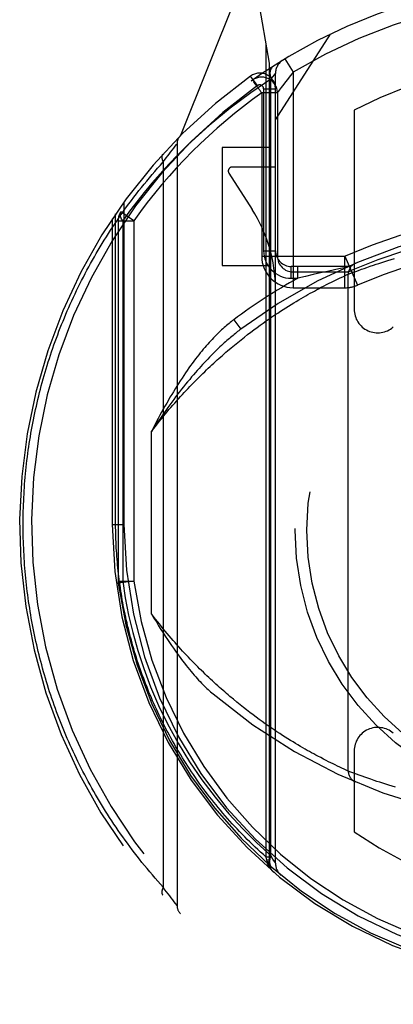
# Model space of a CAD drawing. Header units: inches. Extents: x 0 to 200, y 0 to 130.
# Tile 72 of 91: x 65.463 to 65.938, y 87.932 to 89.183. Entities that reach past the tile are written whole.
import ezdxf

# ---------------------------------------------------------------- set-up
doc = ezdxf.new("R2010")
doc.units = ezdxf.units.IN
doc.header["$LTSCALE"] = 11.011777
doc.header["$MEASUREMENT"] = 0
doc.linetypes.add('HIDDEN', pattern=[0.2, 0.1, -0.1])
doc.layers.add('DEFAULT_2', color=8, linetype='HIDDEN')

msp = doc.modelspace()

# ---------------------------------------------------------------- linework, layer by layer
at = {"layer": 'DEFAULT_2', "color": 8, "linetype": 'HIDDEN'}
for p, q in [((65.7378, 89.2113), (65.6676, 89.0358)), ((65.7807, 89.1277), (65.7665, 89.2083)), ((65.7882, 89.0556), (65.8582, 89.1645)), ((65.7763, 88.1192), (65.7763, 89.1526)), ((65.8003, 89.1331), (65.8107, 89.116)), ((65.7807, 88.1115), (65.7807, 89.1277)), ((65.7653, 89.0991), (65.7566, 89.1113)), ((65.7824, 89.1071), (65.785, 89.1104)), ((65.7824, 88.1212), (65.7824, 89.1072)), ((65.785, 89.1104), (65.7868, 89.1127)), ((65.7882, 88.1114), (65.7882, 89.1145)), ((65.8107, 89.116), (65.8057, 89.1098)), ((65.8107, 89.116), (65.8107, 88.8424)), ((65.7594, 89.1063), (65.7592, 89.1061)), ((65.7594, 89.1063), (65.7592, 89.1061)), ((65.7599, 89.1066), (65.7594, 89.1063)), ((65.7732, 89.095), (65.7732, 88.8894)), ((65.7732, 89.095), (65.7882, 89.095)), ((65.7707, 89.0898), (65.7707, 88.8824)), ((65.7907, 89.0898), (65.7707, 89.0898)), ((65.7907, 89.0898), (65.7907, 88.8824)), ((65.8882, 89.0677), (65.8882, 88.8151)), ((65.657, 89.0173), (65.659, 89.0198)), ((65.659, 89.0198), (65.6607, 89.0221)), ((65.6607, 89.0221), (65.6626, 89.0244)), ((65.6626, 89.0244), (65.6632, 89.0252)), ((65.6632, 89.0252), (65.6632, 88.0577)), ((65.7207, 89.0206), (65.7207, 88.8706)), ((65.7807, 89.0206), (65.7207, 89.0206)), ((65.6473, 89.0044), (65.6494, 89.0072)), ((65.6494, 89.0072), (65.6513, 89.0098)), ((65.6513, 89.0098), (65.653, 89.0121)), ((65.653, 89.0121), (65.655, 89.0146)), ((65.655, 89.0146), (65.657, 89.0173)), ((65.6456, 89.0021), (65.6473, 89.0044)), ((65.6456, 89.0021), (65.6456, 88.0808)), ((65.7882, 88.9956), (65.7332, 88.9956)), ((65.729, 88.9879), (65.7585, 88.9419)), ((65.5957, 88.9513), (65.5957, 88.5415)), ((65.5851, 88.5415), (65.5851, 88.9362)), ((65.6082, 88.9274), (65.5919, 88.9389)), ((65.5807, 88.9297), (65.5807, 88.5415)), ((65.5882, 88.9274), (65.5882, 88.4698)), ((65.5882, 88.9274), (65.6082, 88.9274)), ((65.5941, 88.9274), (65.5941, 88.4697)), ((65.6082, 88.9274), (65.6082, 88.4698)), ((65.7707, 88.8824), (65.8766, 88.8824)), ((65.7732, 88.8894), (65.7882, 88.8894)), ((65.8765, 88.8424), (65.8765, 88.8824)), ((65.8765, 88.8824), (65.8925, 88.8457)), ((65.7207, 88.8706), (65.7807, 88.8706)), ((65.8082, 88.8544), (65.8082, 88.8694)), ((65.8807, 88.8694), (65.8082, 88.8694)), ((65.8168, 88.8544), (65.8168, 88.8694)), ((65.9045, 88.8682), (65.9085, 88.8696)), ((65.9085, 88.8696), (65.9127, 88.871)), ((65.9127, 88.871), (65.916, 88.8721)), ((65.916, 88.8721), (65.9196, 88.8733)), ((65.9196, 88.8733), (65.9232, 88.8745)), ((65.9232, 88.8745), (65.927, 88.8757)), ((65.927, 88.8757), (65.931, 88.8769)), ((65.931, 88.8769), (65.9351, 88.8782)), ((65.9351, 88.8782), (65.9393, 88.8794)), ((65.8107, 88.8624), (65.8765, 88.8624)), ((65.8265, 88.8568), (65.8168, 88.8544)), ((65.8363, 88.859), (65.8265, 88.8568)), ((65.8454, 88.8611), (65.8363, 88.859)), ((65.8545, 88.8632), (65.8454, 88.8611)), ((65.8632, 88.8651), (65.8545, 88.8632)), ((65.8687, 88.8662), (65.8632, 88.8651)), ((65.8778, 88.8681), (65.8687, 88.8662)), ((65.8737, 88.8564), (65.8767, 88.8577)), ((65.8767, 88.8577), (65.8794, 88.859)), ((65.8807, 88.8596), (65.8838, 88.8608)), ((65.8807, 88.2284), (65.8807, 88.8596)), ((65.8838, 88.8608), (65.8871, 88.862)), ((65.8871, 88.862), (65.8905, 88.8632)), ((65.8905, 88.8632), (65.8937, 88.8644)), ((65.8937, 88.8644), (65.8975, 88.8658)), ((65.8975, 88.8658), (65.9009, 88.867)), ((65.9009, 88.867), (65.9045, 88.8682)), ((65.8082, 88.8544), (65.8168, 88.8544)), ((65.8464, 88.8429), (65.8499, 88.8447)), ((65.8499, 88.8447), (65.8532, 88.8464)), ((65.8532, 88.8464), (65.8563, 88.848)), ((65.8563, 88.848), (65.8593, 88.8495)), ((65.8593, 88.8495), (65.8621, 88.8508)), ((65.8621, 88.8508), (65.8646, 88.8521)), ((65.8646, 88.8521), (65.8678, 88.8536)), ((65.8678, 88.8536), (65.8706, 88.8549)), ((65.8706, 88.8549), (65.8737, 88.8564)), ((65.8107, 88.8424), (65.8765, 88.8424)), ((65.8238, 88.8304), (65.8267, 88.8321)), ((65.8267, 88.8321), (65.8295, 88.8337)), ((65.8295, 88.8337), (65.8323, 88.8353)), ((65.8323, 88.8353), (65.8351, 88.8368)), ((65.8351, 88.8368), (65.8377, 88.8382)), ((65.8377, 88.8382), (65.8403, 88.8396)), ((65.8403, 88.8396), (65.8428, 88.841)), ((65.8428, 88.841), (65.8464, 88.8429)), ((65.8049, 88.8191), (65.8082, 88.8211)), ((65.8082, 88.8211), (65.8114, 88.8231)), ((65.8114, 88.8231), (65.8146, 88.825)), ((65.8146, 88.825), (65.8177, 88.8269)), ((65.8177, 88.8269), (65.8208, 88.8287)), ((65.8208, 88.8287), (65.8238, 88.8304)), ((65.7838, 88.8053), (65.7875, 88.8078)), ((65.7875, 88.8078), (65.7911, 88.8102)), ((65.7911, 88.8102), (65.7946, 88.8125)), ((65.7946, 88.8125), (65.7981, 88.8148)), ((65.7981, 88.8148), (65.8015, 88.8169)), ((65.8015, 88.8169), (65.8049, 88.8191)), ((65.7352, 88.8017), (65.7442, 88.7897)), ((65.7648, 88.7919), (65.7687, 88.7947)), ((65.7687, 88.7947), (65.7726, 88.7975)), ((65.7726, 88.7975), (65.7764, 88.8002)), ((65.7764, 88.8002), (65.7801, 88.8028)), ((65.7801, 88.8028), (65.7838, 88.8053)), ((65.7487, 88.7796), (65.7528, 88.7828)), ((65.7528, 88.7828), (65.7568, 88.7859)), ((65.7568, 88.7859), (65.7608, 88.7889)), ((65.7608, 88.7889), (65.7648, 88.7919)), ((65.7318, 88.7659), (65.7361, 88.7695)), ((65.7361, 88.7695), (65.7403, 88.7729)), ((65.7403, 88.7729), (65.7445, 88.7763)), ((65.7445, 88.7763), (65.7487, 88.7796)), ((65.7274, 88.7622), (65.7318, 88.7659)), ((65.6307, 88.4281), (65.6307, 88.6599)), ((65.5807, 88.5415), (65.5851, 88.5415)), ((65.5807, 88.5415), (65.5957, 88.5415)), ((65.5882, 88.4698), (65.5884, 88.4671)), ((65.5882, 88.4698), (65.6082, 88.4698)), ((65.6082, 88.4698), (65.5884, 88.4671)), ((65.739, 88.3161), (65.7347, 88.3196)), ((65.7432, 88.3127), (65.739, 88.3161)), ((65.7474, 88.3093), (65.7432, 88.3127)), ((65.7515, 88.3061), (65.7474, 88.3093)), ((65.7556, 88.303), (65.7515, 88.3061)), ((65.7597, 88.2999), (65.7556, 88.303)), ((65.7636, 88.297), (65.7597, 88.2999)), ((65.7676, 88.2941), (65.7636, 88.297)), ((65.7715, 88.2913), (65.7676, 88.2941)), ((65.7753, 88.2886), (65.7715, 88.2913)), ((65.7791, 88.2859), (65.7753, 88.2886)), ((65.7828, 88.2834), (65.7791, 88.2859)), ((65.7864, 88.2809), (65.7828, 88.2834)), ((65.79, 88.2785), (65.7864, 88.2809)), ((65.7936, 88.2761), (65.79, 88.2785)), ((65.7971, 88.2738), (65.7936, 88.2761)), ((65.8005, 88.2716), (65.7971, 88.2738)), ((65.8039, 88.2695), (65.8005, 88.2716)), ((65.8072, 88.2674), (65.8039, 88.2695)), ((65.8105, 88.2654), (65.8072, 88.2674)), ((65.8137, 88.2635), (65.8105, 88.2654)), ((65.8168, 88.2616), (65.8137, 88.2635)), ((65.8199, 88.2598), (65.8168, 88.2616)), ((65.8229, 88.2581), (65.8199, 88.2598)), ((65.8258, 88.2564), (65.8229, 88.2581)), ((65.8287, 88.2547), (65.8258, 88.2564)), ((65.8315, 88.2532), (65.8287, 88.2547)), ((65.8342, 88.2516), (65.8315, 88.2532)), ((65.8369, 88.2502), (65.8342, 88.2516)), ((65.8395, 88.2488), (65.8369, 88.2502)), ((65.842, 88.2474), (65.8395, 88.2488)), ((65.8457, 88.2455), (65.842, 88.2474)), ((65.8491, 88.2436), (65.8457, 88.2455)), ((65.8882, 88.2539), (65.8882, 88.1511)), ((65.8525, 88.2419), (65.8491, 88.2436)), ((65.8556, 88.2403), (65.8525, 88.2419)), ((65.8586, 88.2388), (65.8556, 88.2403)), ((65.8614, 88.2375), (65.8586, 88.2388)), ((65.864, 88.2362), (65.8614, 88.2375)), ((65.8672, 88.2346), (65.864, 88.2362)), ((65.8701, 88.2333), (65.8672, 88.2346)), ((65.8726, 88.2321), (65.8701, 88.2333)), ((65.8753, 88.2308), (65.8726, 88.2321)), ((65.8782, 88.2295), (65.8753, 88.2308)), ((65.8807, 88.2284), (65.8782, 88.2295)), ((65.8841, 88.2271), (65.8807, 88.2284)), ((65.8876, 88.2258), (65.8841, 88.2271)), ((65.8911, 88.2245), (65.8876, 88.2258)), ((65.8945, 88.2233), (65.8911, 88.2245)), ((65.8983, 88.2219), (65.8945, 88.2233)), ((65.9017, 88.2207), (65.8983, 88.2219)), ((65.9055, 88.2194), (65.9017, 88.2207)), ((65.9095, 88.218), (65.9055, 88.2194)), ((65.9138, 88.2166), (65.9095, 88.218)), ((65.9172, 88.2154), (65.9138, 88.2166)), ((65.9208, 88.2143), (65.9172, 88.2154)), ((65.9245, 88.2131), (65.9208, 88.2143)), ((65.9283, 88.2119), (65.9245, 88.2131)), ((65.9323, 88.2106), (65.9283, 88.2119)), ((65.9365, 88.2094), (65.9323, 88.2106)), ((65.9407, 88.2081), (65.9365, 88.2094)), ((65.7773, 88.1153), (65.7763, 88.1192)), ((65.7807, 88.1192), (65.7763, 88.1192)), ((65.785, 88.1167), (65.7824, 88.1213)), ((65.7776, 88.1134), (65.7773, 88.1153)), ((65.7807, 88.1153), (65.7773, 88.1153)), ((65.7777, 88.1127), (65.7776, 88.1134)), ((65.7807, 88.1115), (65.7807, 88.1116)), ((65.7868, 88.1136), (65.785, 88.1167)), ((65.7879, 88.1119), (65.7868, 88.1136)), ((65.6478, 88.0778), (65.6456, 88.0808)), ((65.6499, 88.0751), (65.6478, 88.0778)), ((65.6517, 88.0726), (65.6499, 88.0751)), ((65.6538, 88.0698), (65.6517, 88.0726)), ((65.6557, 88.0674), (65.6538, 88.0698)), ((65.6576, 88.0649), (65.6557, 88.0674)), ((65.6595, 88.0625), (65.6576, 88.0649)), ((65.6613, 88.0602), (65.6595, 88.0625)), ((65.6632, 88.0577), (65.6613, 88.0602))]:
    msp.add_line(p, q, dxfattribs=at)
for points in [[(65.7857, 89.124), (65.7842, 89.1228), (65.783, 89.1212), (65.7821, 89.1194), (65.7815, 89.1173), (65.7812, 89.1149), (65.7813, 89.1124), (65.7817, 89.1098), (65.7824, 89.1071)], [(65.7824, 89.1072), (65.7568, 89.0901), (65.7307, 89.0706), (65.7041, 89.0485), (65.677, 89.0239)], [(65.7868, 89.1127), (65.7879, 89.114), (65.7881, 89.1144), (65.7882, 89.1145)], [(65.8057, 89.1098), (65.8033, 89.1067), (65.801, 89.1038), (65.799, 89.1011), (65.7972, 89.0987), (65.7956, 89.0965), (65.7931, 89.0931)], [(65.7625, 89.1015), (65.7616, 89.1027), (65.7608, 89.1038), (65.7601, 89.1047), (65.7596, 89.1055), (65.7593, 89.1059), (65.7592, 89.1061)], [(65.7707, 89.0898), (65.7697, 89.0912), (65.7687, 89.0927), (65.7676, 89.0942), (65.7665, 89.0958), (65.7654, 89.0973), (65.7644, 89.0988), (65.7625, 89.1015)], [(65.7911, 89.0903), (65.7908, 89.0899), (65.7907, 89.0898)], [(65.7931, 89.0931), (65.7922, 89.0919), (65.7911, 89.0903)], [(65.677, 89.0239), (65.6645, 89.0115), (65.6527, 88.9992), (65.6416, 88.9871), (65.6312, 88.9752), (65.6214, 88.9633), (65.612, 88.9515), (65.6028, 88.9395), (65.5941, 88.9274)], [(65.6451, 89.0122), (65.645, 89.0121), (65.6449, 89.012), (65.6448, 89.0118), (65.6447, 89.0117), (65.6446, 89.0115), (65.6445, 89.0114), (65.6444, 89.0112), (65.6444, 89.011), (65.6443, 89.0109), (65.6442, 89.0107), (65.6441, 89.0105), (65.6441, 89.0103), (65.644, 89.0102), (65.644, 89.01), (65.6439, 89.0098), (65.6439, 89.0096), (65.6439, 89.0094), (65.6439, 89.0092), (65.6438, 89.009), (65.6438, 89.0088), (65.6438, 89.0086), (65.6438, 89.0084), (65.6438, 89.0081), (65.6438, 89.0079), (65.6438, 89.0077), (65.6438, 89.0075), (65.6439, 89.0072), (65.6439, 89.007), (65.6439, 89.0068), (65.644, 89.0066), (65.644, 89.0063), (65.6441, 89.0061), (65.6441, 89.0058), (65.6442, 89.0056), (65.6443, 89.0054), (65.6443, 89.0051), (65.6444, 89.0049), (65.6445, 89.0046), (65.6446, 89.0044), (65.6447, 89.0041), (65.6448, 89.0039), (65.6449, 89.0036), (65.645, 89.0034), (65.6451, 89.0031), (65.6453, 89.0029), (65.6454, 89.0026), (65.6455, 89.0024), (65.6456, 89.0021)], [(65.4676, 88.5415), (65.4676, 88.5458), (65.4677, 88.5501), (65.4677, 88.5543), (65.4678, 88.5586), (65.4679, 88.5629), (65.4681, 88.5672), (65.4683, 88.5715), (65.4685, 88.5758), (65.4687, 88.5801), (65.469, 88.5844), (65.4692, 88.5887), (65.4695, 88.593), (65.4699, 88.5973), (65.4703, 88.6016), (65.4706, 88.6059), (65.4711, 88.6102), (65.4715, 88.6145), (65.472, 88.6188), (65.4725, 88.6231), (65.473, 88.6274), (65.4736, 88.6317), (65.4742, 88.636), (65.4748, 88.6403), (65.4754, 88.6446), (65.4761, 88.6489), (65.4768, 88.6532), (65.4775, 88.6575), (65.4783, 88.6618), (65.479, 88.6661), (65.4799, 88.6704), (65.4807, 88.6747), (65.4816, 88.6791), (65.4825, 88.6834), (65.4834, 88.6877), (65.4844, 88.692), (65.4853, 88.6963), (65.4864, 88.7006), (65.4874, 88.7049), (65.4885, 88.7093), (65.4896, 88.7136), (65.4907, 88.7179), (65.4919, 88.7222), (65.4931, 88.7265), (65.4943, 88.7309), (65.4956, 88.7352), (65.4969, 88.7395), (65.4982, 88.7438), (65.4995, 88.7481), (65.5009, 88.7525), (65.5023, 88.7568), (65.5038, 88.7611), (65.5053, 88.7654), (65.5068, 88.7698), (65.5083, 88.7741), (65.5099, 88.7784), (65.5115, 88.7827), (65.5131, 88.787), (65.5148, 88.7914), (65.5165, 88.7957), (65.5183, 88.8), (65.52, 88.8043), (65.5219, 88.8086), (65.5237, 88.813), (65.5256, 88.8173), (65.5275, 88.8216), (65.5294, 88.8259), (65.5314, 88.8302), (65.5335, 88.8345), (65.5355, 88.8388), (65.5376, 88.8431), (65.5397, 88.8474), (65.5419, 88.8517), (65.5441, 88.856), (65.5463, 88.8603), (65.5486, 88.8646), (65.5509, 88.8689), (65.5533, 88.8731), (65.5556, 88.8774), (65.5581, 88.8817), (65.5605, 88.8859), (65.563, 88.8902), (65.5656, 88.8944), (65.5681, 88.8987), (65.5707, 88.9029), (65.5734, 88.9072), (65.5761, 88.9114), (65.5788, 88.9156), (65.5816, 88.9198), (65.5844, 88.9241), (65.5873, 88.9283), (65.5901, 88.9324), (65.5931, 88.9366), (65.5961, 88.9408), (65.5991, 88.945), (65.6021, 88.9491), (65.6052, 88.9533), (65.6084, 88.9574), (65.6115, 88.9615), (65.6148, 88.9657), (65.618, 88.9698), (65.6213, 88.9739), (65.6247, 88.9779), (65.6281, 88.982), (65.6315, 88.9861), (65.635, 88.9901), (65.6385, 88.9941), (65.642, 88.9981), (65.6456, 89.0021)], [(65.5941, 88.9274), (65.5927, 88.9296), (65.5917, 88.9318), (65.5911, 88.9339), (65.5909, 88.9358), (65.5912, 88.9375), (65.5919, 88.9389)], [(65.8794, 88.859), (65.8807, 88.8596), (65.8807, 88.8596)], [(65.7352, 88.8017), (65.7338, 88.8006), (65.7323, 88.7995), (65.7308, 88.7983), (65.7292, 88.7971), (65.7277, 88.7958), (65.7261, 88.7945), (65.7246, 88.7931), (65.7229, 88.7917), (65.7213, 88.7902), (65.7197, 88.7887), (65.718, 88.7872), (65.7163, 88.7856), (65.7146, 88.7839), (65.7129, 88.7822), (65.7112, 88.7805), (65.7094, 88.7786), (65.7077, 88.7768), (65.7059, 88.7748), (65.704, 88.7728), (65.7022, 88.7708), (65.7003, 88.7687), (65.6984, 88.7665), (65.6965, 88.7642), (65.6946, 88.7619), (65.6926, 88.7595), (65.6907, 88.757), (65.6887, 88.7545), (65.6866, 88.7519), (65.6846, 88.7491), (65.6825, 88.7463), (65.6804, 88.7435), (65.6783, 88.7405), (65.6761, 88.7374), (65.6739, 88.7343), (65.6717, 88.731), (65.6695, 88.7276), (65.6672, 88.7241), (65.6649, 88.7206)], [(65.7442, 88.7897), (65.7429, 88.7887), (65.7415, 88.7877), (65.7401, 88.7866), (65.7387, 88.7855), (65.7373, 88.7843), (65.7358, 88.7831), (65.7343, 88.7819), (65.7328, 88.7806), (65.7312, 88.7793), (65.7296, 88.778), (65.728, 88.7766), (65.7264, 88.7752), (65.7247, 88.7737), (65.723, 88.7722), (65.7213, 88.7706), (65.7195, 88.769), (65.7177, 88.7673), (65.7159, 88.7656), (65.7141, 88.7638), (65.7122, 88.7619), (65.7102, 88.76), (65.7083, 88.7581), (65.7063, 88.756), (65.7042, 88.754), (65.7022, 88.7518), (65.7001, 88.7496), (65.6979, 88.7473), (65.6957, 88.7449), (65.6935, 88.7425), (65.6912, 88.7399), (65.6889, 88.7373), (65.6865, 88.7346), (65.6841, 88.7318), (65.6817, 88.729), (65.6792, 88.726), (65.6766, 88.7229), (65.674, 88.7197), (65.6714, 88.7165)], [(65.6307, 88.6599), (65.6332, 88.6631), (65.6357, 88.6663), (65.6382, 88.6694), (65.6406, 88.6725), (65.6431, 88.6756), (65.6456, 88.6786), (65.648, 88.6816), (65.6505, 88.6846), (65.6529, 88.6875), (65.6554, 88.6903), (65.6578, 88.6931), (65.6603, 88.6959), (65.6627, 88.6987), (65.6651, 88.7014), (65.6675, 88.7041), (65.67, 88.7067), (65.6724, 88.7093), (65.6747, 88.7119), (65.6771, 88.7144), (65.6795, 88.7169), (65.6819, 88.7194), (65.6843, 88.7218), (65.6866, 88.7242), (65.689, 88.7266), (65.6913, 88.7289), (65.6936, 88.7312), (65.696, 88.7335), (65.6983, 88.7357), (65.7006, 88.7379), (65.7029, 88.7401), (65.7051, 88.7423), (65.7074, 88.7444), (65.7097, 88.7465), (65.7119, 88.7485), (65.7142, 88.7506), (65.7164, 88.7526), (65.7187, 88.7546), (65.7209, 88.7565), (65.7231, 88.7585), (65.7253, 88.7604), (65.7274, 88.7622)], [(65.6649, 88.7206), (65.6628, 88.7172), (65.6606, 88.7138), (65.6585, 88.7103), (65.6564, 88.7068), (65.6542, 88.7032), (65.6521, 88.6995), (65.65, 88.6958), (65.6478, 88.692), (65.6457, 88.6882), (65.6436, 88.6844), (65.6414, 88.6804), (65.6393, 88.6764), (65.6372, 88.6724), (65.635, 88.6683), (65.6329, 88.6641), (65.6307, 88.6599)], [(65.6714, 88.7165), (65.6689, 88.7134), (65.6664, 88.7102), (65.6639, 88.707), (65.6614, 88.7037), (65.6589, 88.7004), (65.6564, 88.697), (65.6539, 88.6936), (65.6513, 88.6901), (65.6488, 88.6865), (65.6462, 88.6829), (65.6437, 88.6792), (65.6411, 88.6755), (65.6385, 88.6717), (65.6359, 88.6678), (65.6333, 88.6639), (65.6307, 88.6599)], [(65.6456, 88.0808), (65.6421, 88.0847), (65.6386, 88.0886), (65.6352, 88.0926), (65.6318, 88.0965), (65.6284, 88.1005), (65.6251, 88.1045), (65.6218, 88.1084), (65.6186, 88.1124), (65.6154, 88.1165), (65.6123, 88.1205), (65.6091, 88.1245), (65.6061, 88.1285), (65.603, 88.1326), (65.6, 88.1367), (65.5971, 88.1407), (65.5942, 88.1448), (65.5913, 88.1489), (65.5884, 88.153), (65.5856, 88.1571), (65.5829, 88.1612), (65.5801, 88.1653), (65.5774, 88.1695), (65.5748, 88.1736), (65.5722, 88.1777), (65.5696, 88.1819), (65.5671, 88.186), (65.5646, 88.1902), (65.5621, 88.1943), (65.5597, 88.1985), (65.5573, 88.2027), (65.5549, 88.2069), (65.5526, 88.211), (65.5503, 88.2152), (65.548, 88.2194), (65.5458, 88.2236), (65.5436, 88.2278), (65.5415, 88.232), (65.5394, 88.2362), (65.5373, 88.2404), (65.5353, 88.2446), (65.5333, 88.2489), (65.5313, 88.2531), (65.5293, 88.2573), (65.5274, 88.2615), (65.5256, 88.2657), (65.5237, 88.27), (65.5219, 88.2742), (65.5201, 88.2784), (65.5184, 88.2827), (65.5167, 88.2869), (65.515, 88.2911), (65.5134, 88.2954), (65.5117, 88.2996), (65.5102, 88.3038), (65.5086, 88.3081), (65.5071, 88.3123), (65.5056, 88.3166), (65.5041, 88.3208), (65.5027, 88.325), (65.5013, 88.3293), (65.4999, 88.3335), (65.4986, 88.3378), (65.4973, 88.342), (65.496, 88.3463), (65.4948, 88.3505), (65.4936, 88.3547), (65.4924, 88.359), (65.4912, 88.3632), (65.4901, 88.3675), (65.489, 88.3717), (65.4879, 88.376), (65.4869, 88.3802), (65.4859, 88.3844), (65.4849, 88.3887), (65.4839, 88.3929), (65.483, 88.3972), (65.4821, 88.4014), (65.4812, 88.4057), (65.4804, 88.4099), (65.4796, 88.4141), (65.4788, 88.4184), (65.478, 88.4226), (65.4773, 88.4269), (65.4766, 88.4311), (65.4759, 88.4353), (65.4752, 88.4396), (65.4746, 88.4438), (65.474, 88.4481), (65.4734, 88.4523), (65.4729, 88.4565), (65.4724, 88.4608), (65.4719, 88.465), (65.4714, 88.4693), (65.471, 88.4735), (65.4706, 88.4777), (65.4702, 88.482), (65.4698, 88.4862), (65.4695, 88.4905), (65.4692, 88.4947), (65.4689, 88.499), (65.4687, 88.5032), (65.4685, 88.5074), (65.4683, 88.5117), (65.4681, 88.5159), (65.4679, 88.5202), (65.4678, 88.5244), (65.4677, 88.5287), (65.4677, 88.533), (65.4676, 88.5372), (65.4676, 88.5415)], [(65.7763, 88.1192), (65.7728, 88.1223), (65.7693, 88.1255), (65.7658, 88.1287), (65.7624, 88.1319), (65.759, 88.1351), (65.7557, 88.1384), (65.7524, 88.1417), (65.7491, 88.1449), (65.7458, 88.1482), (65.7427, 88.1516), (65.7395, 88.1549), (65.7364, 88.1582), (65.7333, 88.1616), (65.7302, 88.165), (65.7272, 88.1683), (65.7242, 88.1717), (65.7213, 88.1751), (65.7184, 88.1786), (65.7155, 88.182), (65.7127, 88.1854), (65.7099, 88.1889), (65.7072, 88.1924), (65.7044, 88.1958), (65.7018, 88.1993), (65.6991, 88.2028), (65.6965, 88.2063), (65.6939, 88.2098), (65.6914, 88.2133), (65.6889, 88.2169), (65.6864, 88.2204), (65.684, 88.2239), (65.6816, 88.2275), (65.6792, 88.231), (65.6769, 88.2346), (65.6746, 88.2382), (65.6723, 88.2417), (65.6701, 88.2453), (65.6679, 88.2489), (65.6657, 88.2525), (65.6635, 88.2561), (65.6614, 88.2597), (65.6594, 88.2633), (65.6573, 88.2669), (65.6553, 88.2705), (65.6534, 88.2741), (65.6514, 88.2778), (65.6495, 88.2814), (65.6476, 88.285), (65.6458, 88.2886), (65.644, 88.2923), (65.6422, 88.2959), (65.6404, 88.2996), (65.6387, 88.3032), (65.637, 88.3069), (65.6354, 88.3105), (65.6337, 88.3141), (65.6321, 88.3178), (65.6306, 88.3215), (65.629, 88.3251), (65.6275, 88.3288), (65.626, 88.3324), (65.6246, 88.3361), (65.6231, 88.3397), (65.6217, 88.3434), (65.6204, 88.3471), (65.619, 88.3507), (65.6177, 88.3544), (65.6164, 88.3581), (65.6152, 88.3617), (65.6139, 88.3654), (65.6127, 88.3691), (65.6116, 88.3727), (65.6104, 88.3764), (65.6093, 88.3801), (65.6082, 88.3837), (65.6071, 88.3874), (65.6061, 88.3911), (65.6051, 88.3947), (65.6041, 88.3984), (65.6031, 88.4021), (65.6022, 88.4058), (65.6013, 88.4094), (65.6004, 88.4131), (65.5996, 88.4168), (65.5987, 88.4204), (65.5979, 88.4241), (65.5971, 88.4278), (65.5964, 88.4314), (65.5956, 88.4351), (65.5949, 88.4388), (65.5943, 88.4424), (65.5936, 88.4461), (65.593, 88.4498), (65.5924, 88.4534), (65.5918, 88.4571), (65.5912, 88.4608), (65.5907, 88.4644), (65.5902, 88.4681), (65.5897, 88.4718), (65.5893, 88.4754), (65.5888, 88.4791), (65.5884, 88.4828), (65.588, 88.4864), (65.5877, 88.4901), (65.5873, 88.4938), (65.587, 88.4974), (65.5867, 88.5011), (65.5865, 88.5048), (65.5862, 88.5084), (65.586, 88.5121), (65.5858, 88.5158), (65.5856, 88.5194), (65.5855, 88.5231), (65.5854, 88.5268), (65.5853, 88.5305), (65.5852, 88.5342), (65.5851, 88.5378), (65.5851, 88.5415)], [(65.5884, 88.4671), (65.5885, 88.4675), (65.589, 88.4679), (65.5898, 88.4684), (65.5909, 88.4688), (65.5924, 88.4693), (65.5941, 88.4698)], [(65.5941, 88.4697), (65.5973, 88.4483), (65.6016, 88.4265), (65.6069, 88.4043), (65.6133, 88.3816), (65.6208, 88.3586), (65.6296, 88.3353), (65.6397, 88.3119), (65.651, 88.2885)], [(65.6307, 88.4281), (65.6338, 88.4228), (65.6369, 88.4178), (65.6398, 88.4129), (65.6427, 88.4083), (65.6455, 88.4039), (65.6482, 88.3997), (65.6509, 88.3956), (65.6535, 88.3917), (65.6561, 88.388), (65.6586, 88.3844), (65.661, 88.3809), (65.6634, 88.3776), (65.6657, 88.3744), (65.668, 88.3713), (65.6703, 88.3683), (65.6725, 88.3654), (65.6747, 88.3627), (65.6768, 88.36), (65.6789, 88.3575), (65.681, 88.355), (65.683, 88.3527), (65.6849, 88.3504), (65.6869, 88.3482), (65.6888, 88.3461), (65.6906, 88.3441), (65.6925, 88.3422), (65.6942, 88.3403), (65.696, 88.3385), (65.6977, 88.3368), (65.6994, 88.3351), (65.7011, 88.3335), (65.7027, 88.332), (65.7043, 88.3305), (65.7058, 88.3291), (65.7074, 88.3278), (65.7089, 88.3265)], [(65.7347, 88.3196), (65.7304, 88.3232), (65.7282, 88.3251), (65.726, 88.327), (65.7238, 88.3289), (65.7216, 88.3308), (65.7194, 88.3327), (65.7171, 88.3347), (65.7149, 88.3367), (65.7126, 88.3388), (65.7104, 88.3408), (65.7081, 88.3429), (65.7058, 88.3451), (65.7035, 88.3472), (65.7012, 88.3494), (65.6989, 88.3516), (65.6966, 88.3539), (65.6942, 88.3562), (65.6919, 88.3585), (65.6895, 88.3608), (65.6871, 88.3632), (65.6848, 88.3656), (65.6824, 88.3681), (65.68, 88.3705), (65.6776, 88.3731), (65.6752, 88.3756), (65.6728, 88.3782), (65.6703, 88.3808), (65.6679, 88.3835), (65.6655, 88.3862), (65.663, 88.3889), (65.6606, 88.3917), (65.6581, 88.3945), (65.6557, 88.3973), (65.6532, 88.4002), (65.6507, 88.4031), (65.6482, 88.4061), (65.6457, 88.4091), (65.6432, 88.4122), (65.6407, 88.4153), (65.6382, 88.4184), (65.6357, 88.4216), (65.6332, 88.4248), (65.6307, 88.4281)], [(65.651, 88.2885), (65.6644, 88.264), (65.6789, 88.2403), (65.6947, 88.2172), (65.7114, 88.1951), (65.7289, 88.1743), (65.7468, 88.1549), (65.7645, 88.1372), (65.7824, 88.1212)], [(65.7824, 88.1213), (65.7815, 88.1189), (65.7809, 88.1167), (65.7806, 88.1145), (65.7806, 88.1124), (65.7809, 88.1105), (65.7814, 88.1088), (65.7823, 88.1073), (65.7834, 88.1061)], [(65.7807, 88.1117), (65.7807, 88.1117), (65.7807, 88.1118), (65.7806, 88.1119), (65.7806, 88.1119), (65.7806, 88.112), (65.7805, 88.1121), (65.7805, 88.1121), (65.7804, 88.1122), (65.7803, 88.1122), (65.7803, 88.1123), (65.7802, 88.1124), (65.7801, 88.1124), (65.78, 88.1125), (65.7799, 88.1125), (65.7798, 88.1126), (65.7797, 88.1127), (65.7796, 88.1127), (65.7795, 88.1128), (65.7793, 88.1128), (65.7792, 88.1129), (65.7791, 88.113), (65.7789, 88.113), (65.7788, 88.1131), (65.7786, 88.1131), (65.7784, 88.1132), (65.7783, 88.1132), (65.7781, 88.1133), (65.7779, 88.1133), (65.7777, 88.1134), (65.7776, 88.1134)], [(65.7808, 88.11), (65.7808, 88.1101), (65.7808, 88.1102), (65.7807, 88.1103), (65.7807, 88.1104), (65.7807, 88.1105), (65.7806, 88.1106), (65.7806, 88.1107), (65.7805, 88.1108), (65.7804, 88.1109), (65.7804, 88.111), (65.7803, 88.1111), (65.7802, 88.1112), (65.7801, 88.1113), (65.78, 88.1114), (65.7799, 88.1115), (65.7798, 88.1115), (65.7797, 88.1116), (65.7796, 88.1117), (65.7795, 88.1118), (65.7793, 88.1119), (65.7792, 88.112), (65.779, 88.1121), (65.7789, 88.1121), (65.7787, 88.1122), (65.7786, 88.1123), (65.7784, 88.1124), (65.7782, 88.1125), (65.7781, 88.1126), (65.7779, 88.1126), (65.7777, 88.1127)], [(65.786, 88.1001), (65.7858, 88.1003), (65.7856, 88.1004), (65.7854, 88.1006), (65.7852, 88.1008), (65.785, 88.101), (65.7849, 88.1011), (65.7847, 88.1013), (65.7845, 88.1015), (65.7843, 88.1017), (65.7841, 88.1018), (65.784, 88.102), (65.7838, 88.1022), (65.7836, 88.1024), (65.7834, 88.1026), (65.7833, 88.1028), (65.7831, 88.103), (65.7829, 88.1032), (65.7828, 88.1034), (65.7826, 88.1036), (65.7824, 88.1037), (65.7823, 88.1039), (65.7821, 88.1041), (65.782, 88.1043), (65.7818, 88.1046), (65.7816, 88.1048), (65.7815, 88.105), (65.7813, 88.1052), (65.7812, 88.1054), (65.7811, 88.1056), (65.7809, 88.1058), (65.7808, 88.106), (65.7806, 88.1062), (65.7805, 88.1064), (65.7804, 88.1067), (65.7802, 88.1069), (65.7801, 88.1071), (65.78, 88.1073), (65.7798, 88.1075), (65.7797, 88.1078), (65.7796, 88.108), (65.7795, 88.1082), (65.7794, 88.1084), (65.7792, 88.1087), (65.7791, 88.1089), (65.779, 88.1091), (65.7789, 88.1094), (65.7788, 88.1096), (65.7787, 88.1098), (65.7786, 88.1101), (65.7785, 88.1103), (65.7784, 88.1105), (65.7783, 88.1108), (65.7782, 88.111), (65.7782, 88.1112), (65.7781, 88.1115), (65.778, 88.1117), (65.7779, 88.112), (65.7778, 88.1122), (65.7778, 88.1125), (65.7777, 88.1127)], [(65.7882, 88.1114), (65.7881, 88.1115), (65.7879, 88.1119)], [(65.6456, 88.0808), (65.6455, 88.0806), (65.6454, 88.0803), (65.6453, 88.0801), (65.6451, 88.0798), (65.645, 88.0796), (65.6449, 88.0793), (65.6448, 88.0791), (65.6447, 88.0788), (65.6446, 88.0786), (65.6445, 88.0783), (65.6444, 88.0781), (65.6443, 88.0778), (65.6443, 88.0776), (65.6442, 88.0773), (65.6441, 88.0771), (65.6441, 88.0769), (65.644, 88.0766), (65.644, 88.0764), (65.6439, 88.0762), (65.6439, 88.0759), (65.6439, 88.0757), (65.6438, 88.0755), (65.6438, 88.0753), (65.6438, 88.075), (65.6438, 88.0748), (65.6438, 88.0746), (65.6438, 88.0744), (65.6438, 88.0742), (65.6438, 88.074), (65.6439, 88.0738), (65.6439, 88.0736), (65.6439, 88.0734), (65.6439, 88.0732), (65.644, 88.073), (65.644, 88.0728), (65.6441, 88.0726), (65.6441, 88.0724), (65.6442, 88.0723), (65.6443, 88.0721), (65.6444, 88.0719), (65.6444, 88.0718), (65.6445, 88.0716), (65.6446, 88.0714), (65.6447, 88.0713), (65.6448, 88.0711), (65.6449, 88.071), (65.645, 88.0709), (65.6451, 88.0707)]]:
    msp.add_lwpolyline(points, dxfattribs=at)
for radius in [0.35, 0.335]:
    msp.add_circle((66.1632, 88.5345), radius, dxfattribs=at)
for centre, radius, start, end in [((66.1632, 88.5345), 0.7, 35.2961, 144.7039), ((66.1632, 88.5345), 0.68, 58.7763, 121.2238), ((66.1632, 88.5345), 0.6, 62.7204, 117.2796), ((65.8082, 89.1145), 0.02, 121.4688, 179.9992), ((66.1632, 88.5415), 0.7, 125.5126, 54.4874), ((65.7682, 89.095), 0.02, 0, 125.5126), ((65.7707, 89.0898), 0.02, 0, 125.2543), ((66.1632, 88.5415), 0.685, 125.5126, 54.4874), ((65.7682, 89.095), 0.005, 0, 125.5126), ((66.1632, 88.5345), 0.68, 125.2529, 144.7039), ((65.6782, 89.0252), 0.015, 135.0748, 180), ((65.7332, 88.9906), 0.005, 90, 212.6792), ((65.6082, 88.9274), 0.02, 144.7039, 180), ((65.6002, 88.8404), 0.188, 0, 32.6792), ((66.1632, 88.222), 0.72, 66.5323, 113.4591), ((66.1632, 88.229), 0.7, 53.2319, 126.7681), ((66.1632, 88.222), 0.7, 66.536, 113.464), ((66.1632, 88.222), 0.68, 66.5362, 113.464), ((65.8107, 88.8824), 0.04, 180, 270), ((65.8082, 88.8894), 0.035, 180, 270), ((65.8082, 88.8894), 0.02, 180, 270), ((65.8107, 88.8824), 0.02, 180, 270), ((65.8957, 88.8596), 0.015, 112.9863, 180), ((65.8765, 88.8824), 0.02, 270, 293.464), ((66.1632, 88.229), 0.715, 118.9817, 126.7681), ((65.8765, 88.8824), 0.04, 270, 293.4627), ((65.9182, 88.8151), 0.03, 180, 311.1261), ((66.1632, 88.544), 0.5825, 180.2464, 359.7536), ((66.1632, 88.544), 0.5675, 180.2497, 359.7503), ((65.6082, 88.4698), 0.02, 180, 187.6622), ((66.1632, 88.5445), 0.56, 187.6662, 352.3273), ((66.1632, 88.5445), 0.58, 187.6622, 352.3378), ((66.1632, 88.859), 0.7, 229.529, 310.471), ((65.9182, 88.2539), 0.03, 48.8739, 180), ((65.8957, 88.2284), 0.015, 180, 247.0137), ((66.1632, 88.5445), 0.48, 235.0461, 304.9539), ((65.7957, 88.1115), 0.015, 180, 229.6413), ((65.8082, 88.1114), 0.02, 180, 230.6594), ((65.6782, 88.0577), 0.015, 180, 224.9252)]:
    msp.add_arc(centre, radius, start, end, dxfattribs=at)

doc.saveas('drawing.dxf')
